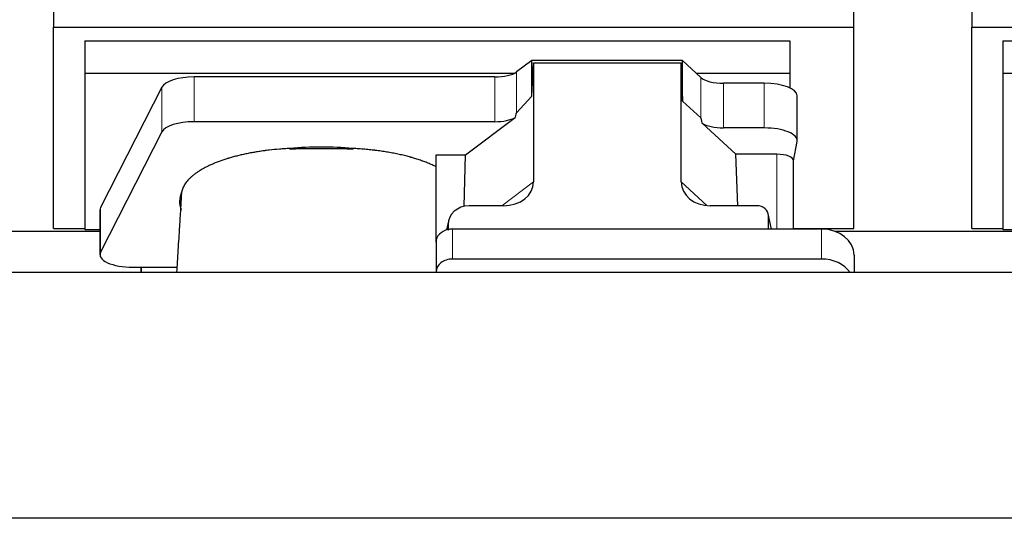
# Model space of a CAD drawing. Header units: inches. Extents: x 0 to 23760, y -13 to 16800.
# Tile 44 of 247: x 4023 to 4624, y 6931 to 7235. Entities that reach past the tile are written whole.
import ezdxf

# ---------------------------------------------------------------- set-up
doc = ezdxf.new("R2010")
doc.units = ezdxf.units.IN
doc.layers.add('1', color=7, linetype='Continuous', true_color=0xffffff)

msp = doc.modelspace()

# ---------------------------------------------------------------- linework, layer by layer
at = {"layer": '1', "color": 2, "linetype": 'Continuous', "lineweight": 25}
for p, q in [((4043.764, 7269.873), (4043.764, 7230.666)), ((4531.764, 7230.666), (4531.764, 7267.493)), ((4603.764, 7269.873), (4603.764, 7230.666)), ((4043.764, 7107.841), (4043.764, 7230.666)), ((4043.764, 7230.666), (4531.764, 7230.666)), ((4531.764, 7107.841), (4531.764, 7230.666)), ((4603.764, 7107.841), (4603.764, 7230.666)), ((4603.764, 7230.666), (5091.764, 7230.666)), ((4062.764, 7222.355), (4062.764, 7202.552)), ((4062.764, 7222.355), (4492.764, 7222.355)), ((4492.764, 7222.355), (4492.764, 7202.552)), ((4622.764, 7222.355), (4622.764, 7202.552)), ((4622.764, 7222.355), (5052.764, 7222.355)), ((4335.495, 7210.181), (4326.177, 7203.302)), ((4427.431, 7210.181), (4335.495, 7210.181)), ((4335.495, 7188.557), (4335.495, 7210.181)), ((4335.495, 7188.557), (4336.475, 7208.878)), ((4336.475, 7208.878), (4426.511, 7208.878)), ((4336.475, 7208.878), (4336.475, 7136.19)), ((4426.511, 7208.878), (4427.431, 7185.419)), ((4426.511, 7136.284), (4426.511, 7208.878)), ((4427.431, 7185.419), (4427.431, 7210.181)), ((4438.541, 7199.916), (4427.431, 7210.181)), ((4062.764, 7202.552), (4324.957, 7202.552)), ((4062.764, 7202.552), (4062.764, 7107.284)), ((4312.86, 7200.203), (4129.469, 7200.203)), ((4435.682, 7202.552), (4492.764, 7202.552)), ((4492.764, 7202.552), (4492.764, 7193.54)), ((4622.764, 7202.552), (4622.764, 7107.284)), ((4622.764, 7202.552), (4884.957, 7202.552)), ((4109.838, 7194.012), (4072.449, 7120.525)), ((4477.233, 7196.373), (4452.399, 7196.373)), ((4326.177, 7178.411), (4335.495, 7188.557)), ((4497.233, 7161.465), (4497.233, 7188.719)), ((4427.431, 7185.419), (4438.541, 7175.252)), ((4312.86, 7172.948), (4129.469, 7172.948)), ((4295.089, 7152.786), (4325.341, 7175.505)), ((4439.27, 7172.083), (4459.82, 7153.103)), ((4109.838, 7166.758), (4072.449, 7093.271)), ((4477.233, 7169.118), (4452.399, 7169.118)), ((4495.118, 7149.067), (4497.189, 7160.956)), ((4277.051, 7099.522), (4277.051, 7152.786)), ((4277.051, 7152.786), (4295.089, 7152.786)), ((4294.167, 7121.318), (4295.089, 7152.786)), ((4461.054, 7121.654), (4459.82, 7153.103)), ((4484.91, 7153.103), (4459.82, 7153.103)), ((4495.118, 7107.455), (4495.118, 7149.197)), ((4072.08, 7119.063), (4072.08, 7091.808)), ((4318.138, 7121.654), (4297.287, 7121.654)), ((4472.767, 7121.654), (4444.306, 7121.654)), ((4481.707, 7107.457), (4479.602, 7116.7)), ((4284.546, 7112.225), (4283.461, 7106.928)), ((4284.336, 7110.158), (4284.336, 7106.861)), ((4479.741, 7107.457), (4479.741, 7115.468)), ((3960.145, 7106.101), (4072.079, 7106.101)), ((4043.764, 7107.841), (4062.764, 7107.841)), ((4062.764, 7107.284), (4072.083, 7107.284)), ((4512.051, 7107.457), (4287.051, 7107.457)), ((4495.118, 7107.841), (4531.764, 7107.841)), ((4520.145, 7106.101), (4632.079, 7106.101)), ((4603.764, 7107.841), (4622.764, 7107.841)), ((4622.764, 7107.284), (4632.083, 7107.284)), ((4277.051, 7099.523), (4277.051, 7081.262)), ((4512.051, 7089.196), (4287.051, 7089.196)), ((4532.051, 7091.589), (4532.051, 7081.06)), ((6717.062, 7081.06), (2436.104, 7081.06)), ((4092.08, 7084.155), (4097.101, 7084.155)), ((4097.101, 7084.155), (4097.101, 7081.059)), ((4097.101, 7084.155), (4118.976, 7084.155)), ((4097.101, 7081.059), (4097.101, 7084.154)), ((4277.051, 7081.262), (4277.051, 7081.059)), ((6946.604, 6931.061), (2436.104, 6931.061))]:
    msp.add_line(p, q, dxfattribs=at)
at = {"layer": '1', "color": 110, "linetype": 'Continuous', "lineweight": 13}
for p, q in [((4129.469, 7172.948), (4129.469, 7200.203)), ((4312.86, 7172.948), (4312.86, 7200.203)), ((4326.177, 7178.411), (4326.177, 7203.302)), ((4109.838, 7166.758), (4109.838, 7194.012)), ((4438.541, 7175.252), (4438.541, 7199.916)), ((4452.399, 7169.118), (4452.399, 7196.373)), ((4477.233, 7169.118), (4477.233, 7196.373)), ((4484.91, 7153.103), (4484.91, 7107.457)), ((4317.12, 7121.654), (4336.475, 7136.19)), ((4426.511, 7136.284), (4442.249, 7121.749)), ((4072.449, 7093.271), (4072.449, 7120.525)), ((4284.336, 7110.158), (4283.688, 7106.995)), ((4481.565, 7107.457), (4479.741, 7115.468)), ((4287.051, 7107.457), (4287.051, 7089.196)), ((4512.051, 7107.457), (4512.051, 7089.196))]:
    msp.add_line(p, q, dxfattribs=at)
at = {"layer": '1', "color": 2, "linetype": 'Continuous', "lineweight": 25}
for centre, major_axis, ratio, start_param, end_param in [((4129.469, 7192.549), (20, 0), 0.3826834, 1.5707963, 2.9492947), ((4312.86, 7205.943), (-15, 0), 0.3826834, 1.5707963, 2.6633841), ((4452.399, 7202.113), (-15, 0), 0.3826834, 0.392691, 1.5707963), ((4477.233, 7188.719), (20, 0), 0.3826834, 0.0000123, 1.5707963), ((4312.86, 6832.178), (-13.469, -346.314), 0.0190642, 3.1640389, 3.2737854), ((4129.469, 7165.295), (20, 0), 0.3826834, 1.5707963, 2.9492947), ((4312.86, 7178.689), (-15, 0), 0.3826834, 1.5707963, 2.5536377), ((4452.399, 6763.644), (13.933, -411.641), 0.0134983, 3.0163009, 3.1283751), ((4452.399, 7174.859), (-15, 0), 0.3826834, 0.5047652, 1.5707963), ((4477.233, 7161.465), (20, 0), 0.3826834, 6.216629, 7.8539816), ((4207.101, 7124.336), (86.5, 0), 0.3826834, 1.3483772, 1.7943795), ((4484.91, 7149.197), (10.208, 0), 0.3826834, 0.0000123, 1.5707963), ((4317.38, 7136.791), (19.053, -1.602), 0.7899984, 4.8184069, 6.3495024), ((4444.922, 7136.791), (-18.368, -1.548), 0.8197595, 6.2141926, 7.7515118), ((4207.101, 7124.336), (86.5, 0), 0.3826834, 2.9725041, 3.2916257), ((4092.08, 7119.063), (20, 0), 0.3826834, 2.9492947, 3.1416097), ((4297.376, 7110.079), (13.036, -0.373), 0.8874794, 1.60301, 3.1669686), ((4472.714, 7115.421), (-7.024, -0.222), 0.8867966, 3.1136042, 4.6768038), ((4287.051, 7099.523), (10, 0), 0.7933958, 1.8474697, 3.1415927), ((4287.051, 7086.664), (0, -20.985), 0.4765235, 3.3133452, 3.4165375), ((4287.051, 7099.523), (10, 0), 0.7933958, 1.5707963, 1.7425489), ((4512.051, 7091.589), (20, 0), 0.7933958, 0, 1.5707963), ((4092.08, 7091.808), (20, 0), 0.3826834, 2.9492947, 4.712389), ((4287.051, 7081.262), (10, 0), 0.7933958, 1.5707963, 3.1415927), ((4512.051, 7073.328), (20, 0), 0.7933958, 0.5089626, 1.5707963)]:
    msp.add_ellipse(centre, major_axis=major_axis, ratio=ratio, start_param=start_param, end_param=end_param, dxfattribs=at)
for points, knots in [([(4187.922, 7156.614), (4186.849, 7156.563), (4185.78, 7156.503), (4183.65, 7156.366), (4182.589, 7156.288), (4179.418, 7156.029), (4177.319, 7155.821), (4174.716, 7155.517), (4174.196, 7155.454), (4173.418, 7155.355), (4173.03, 7155.306), (4172.512, 7155.237), (4172.254, 7155.203), (4171.093, 7155.046), (4170.072, 7154.898), (4168.054, 7154.587), (4167.056, 7154.424), (4165.083, 7154.081), (4164.108, 7153.902), (4162.18, 7153.528), (4161.227, 7153.334), (4159.345, 7152.928), (4157.484, 7152.508), (4154.761, 7151.83), (4152.99, 7151.347), (4151.679, 7150.973), (4151.244, 7150.846), (4150.705, 7150.686), (4150.598, 7150.653), (4150.383, 7150.588), (4150.275, 7150.556), (4149.954, 7150.458), (4149.741, 7150.392), (4148.682, 7150.062), (4147.853, 7149.792), (4145.418, 7148.963), (4143.866, 7148.386), (4141.64, 7147.485), (4140.19, 7146.873), (4138.118, 7145.919), (4136.805, 7145.26), (4135.526, 7144.589), (4134.904, 7144.247), (4133.998, 7143.725), (4133.701, 7143.55), (4133.335, 7143.329), (4133.262, 7143.284), (4133.117, 7143.196), (4132.9, 7143.062), (4132.686, 7142.929), (4131.982, 7142.482), (4130.898, 7141.759), (4129.403, 7140.655), (4128.035, 7139.53), (4127.208, 7138.767), (4126.423, 7137.997), (4126.052, 7137.608), (4125.003, 7136.433), (4124.39, 7135.636), (4123.801, 7134.723), (4123.736, 7134.621), (4123.611, 7134.417), (4123.55, 7134.315), (4123.37, 7134.009), (4123.256, 7133.804), (4122.933, 7133.191), (4122.742, 7132.781), (4122.405, 7131.961), (4122.259, 7131.551), (4122.012, 7130.73), (4121.912, 7130.318), (4121.835, 7129.907)], [0, 0, 0, 0, 0.03125, 0.03125, 0.0625, 0.0625, 0.125, 0.125, 0.140625, 0.140625, 0.1484375, 0.1523438, 0.15625, 0.15625, 0.1875, 0.1875, 0.21875, 0.21875, 0.25, 0.25, 0.28125, 0.28125, 0.3125, 0.34375, 0.375, 0.375, 0.390625, 0.390625, 0.3945313, 0.3945313, 0.3984375, 0.3984375, 0.40625, 0.40625, 0.4375, 0.4375, 0.5, 0.5, 0.53125, 0.5625, 0.59375, 0.59375, 0.625, 0.625, 0.640625, 0.640625, 0.6445313, 0.6445313, 0.6484375, 0.65625, 0.65625, 0.6875, 0.71875, 0.75, 0.78125, 0.78125, 0.8125, 0.8125, 0.875, 0.875, 0.8828125, 0.8828125, 0.890625, 0.890625, 0.90625, 0.90625, 0.9375, 0.9375, 0.96875, 0.96875, 1, 1, 1, 1]), ([(4226.371, 7156.145), (4225.576, 7156.183), (4224.779, 7156.217), (4223.181, 7156.273), (4222.381, 7156.296), (4221.178, 7156.323), (4220.777, 7156.33), (4219.973, 7156.343), (4219.571, 7156.347), (4218.766, 7156.355), (4218.363, 7156.358), (4217.557, 7156.363), (4217.153, 7156.364), (4216.548, 7156.365), (4216.346, 7156.366), (4215.943, 7156.366), (4215.741, 7156.366), (4215.135, 7156.367), (4214.731, 7156.366), (4213.52, 7156.366), (4212.712, 7156.366), (4210.289, 7156.366), (4208.674, 7156.366), (4205.443, 7156.366), (4203.828, 7156.367), (4200.598, 7156.367), (4198.982, 7156.367), (4197.316, 7156.367), (4197.266, 7156.367), (4197.165, 7156.367), (4197.115, 7156.367), (4196.963, 7156.367), (4196.862, 7156.367), (4196.559, 7156.366), (4196.357, 7156.365), (4195.752, 7156.362), (4195.348, 7156.358), (4194.742, 7156.351), (4194.54, 7156.349), (4194.137, 7156.343), (4193.532, 7156.333), (4192.928, 7156.32), (4190.919, 7156.272), (4189.323, 7156.214), (4187.738, 7156.136)], [0, 0, 0, 0, 0.0625, 0.0625, 0.125, 0.125, 0.15625, 0.15625, 0.1875, 0.1875, 0.21875, 0.21875, 0.25, 0.25, 0.265625, 0.265625, 0.28125, 0.28125, 0.3125, 0.3125, 0.375, 0.375, 0.5, 0.5, 0.625, 0.625, 0.75, 0.75, 0.7539063, 0.7539063, 0.7578125, 0.7578125, 0.765625, 0.765625, 0.78125, 0.78125, 0.8125, 0.8125, 0.828125, 0.828125, 0.84375, 0.875, 0.875, 1, 1, 1, 1]), ([(4277.051, 7145.452), (4276.288, 7145.834), (4275.502, 7146.208), (4273.886, 7146.939), (4272.224, 7147.654), (4270.475, 7148.337), (4268.681, 7149.003), (4267.761, 7149.328), (4265.878, 7149.961), (4264.914, 7150.27), (4263.433, 7150.72), (4262.934, 7150.868), (4262.302, 7151.05), (4262.175, 7151.086), (4261.921, 7151.159), (4261.794, 7151.195), (4261.411, 7151.302), (4261.155, 7151.373), (4259.87, 7151.725), (4258.827, 7151.995), (4256.713, 7152.514), (4254.571, 7153.012), (4252.374, 7153.467), (4250.148, 7153.901), (4249.021, 7154.108), (4246.739, 7154.5), (4245.583, 7154.685), (4243.244, 7155.033), (4242.06, 7155.196), (4240.562, 7155.387), (4240.111, 7155.443), (4239.659, 7155.498), (4239.356, 7155.534), (4239.205, 7155.552), (4238.448, 7155.64), (4237.841, 7155.708), (4236.018, 7155.902), (4234.798, 7156.02), (4232.35, 7156.232), (4231.122, 7156.327), (4228.658, 7156.493), (4227.422, 7156.564), (4226.182, 7156.623)], [0, 0, 0, 0, 0.0625, 0.0625, 0.125, 0.1875, 0.1875, 0.25, 0.25, 0.3125, 0.3125, 0.34375, 0.34375, 0.3515625, 0.3515625, 0.359375, 0.359375, 0.375, 0.375, 0.4375, 0.4375, 0.5, 0.5625, 0.5625, 0.625, 0.625, 0.6875, 0.6875, 0.75, 0.75, 0.765625, 0.7734375, 0.7734375, 0.78125, 0.78125, 0.8125, 0.8125, 0.875, 0.875, 0.9375, 0.9375, 1, 1, 1, 1]), ([(4121.791, 7129.347), (4121.753, 7129.132), (4121.721, 7128.916), (4121.669, 7128.485), (4121.632, 7128.055), (4121.617, 7127.624), (4121.61, 7127.301), (4121.608, 7127.193), (4121.607, 7127.086)], [0, 0, 0, 0, 0.2858572, 0.2858572, 0.5717144, 0.8575716, 0.8575716, 1, 1, 1, 1]), ([(4121.604, 7127.093), (4121.553, 7126.194), (4121.311, 7121.981), (4120.847, 7114.22), (4120.27, 7104.89), (4119.74, 7096.496), (4119.299, 7089.381), (4118.979, 7084.234), (4118.807, 7081.471), (4118.782, 7081.057)], [0, 0, 0, 0, 0.0608544, 0.2843801, 0.516904, 0.6713145, 0.8238748, 0.9736375, 1, 1, 1, 1])]:
    msp.add_open_spline(points, degree=3, knots=knots, dxfattribs=at)
for points in [[(4187.738, 7156.136), (4187.8, 7156.296), (4187.861, 7156.455), (4187.922, 7156.614)], [(4226.182, 7156.623), (4226.244, 7156.463), (4226.307, 7156.304), (4226.371, 7156.145)], [(4121.835, 7129.907), (4121.82, 7129.72), (4121.806, 7129.534), (4121.791, 7129.347)], [(4121.543, 7119.003), (4121.553, 7119.131), (4121.563, 7119.26), (4121.573, 7119.388)]]:
    msp.add_open_spline(points, degree=3, dxfattribs=at)
msp.add_rational_spline([(4284.336, 7106.861), (4284.328, 7107.008), (4284.319, 7107.156)], [0.500000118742, 0.499999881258, 0.500000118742], degree=2, dxfattribs=at)

doc.saveas('drawing.dxf')
